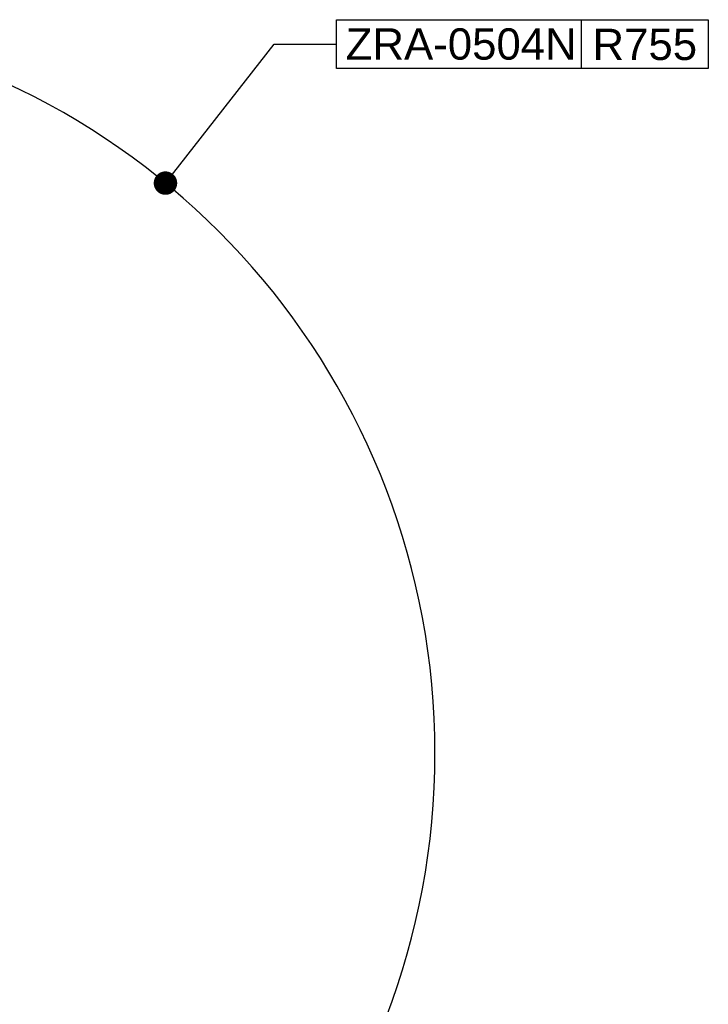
# Model space of a CAD drawing. Header units: millimetres. Extents: x 28 to 5852, y 59 to 4130.
# Tile 14 of 27: x 2028 to 2732, y 1107 to 2114. Entities that reach past the tile are written whole.
import ezdxf

# ---------------------------------------------------------------- set-up
doc = ezdxf.new("R2010")
doc.units = ezdxf.units.MM
doc.linetypes.add('ACAD_ISO02W100', pattern=[15, 12, -3])
doc.styles.get("Standard").update_dxf_attribs({"font": 'arial.ttf'})

msp = doc.modelspace()

# ---------------------------------------------------------------- linework, layer by layer
at = {"ltscale": 1000}
for p, q in [((2351.809, 2114.142), (2731.809, 2114.142)), ((2351.809, 2064.142), (2351.809, 2114.142)), ((2601.809, 2114.142), (2601.809, 2064.142)), ((2731.809, 2114.142), (2731.809, 2064.142)), ((2731.809, 2064.142), (2351.809, 2064.142))]:
    msp.add_line(p, q, dxfattribs=at)
at = {"color": 0, "linetype": 'ACAD_ISO02W100', "ltscale": 1000}
for p, q in [((2177.083, 1946.99), (2288.235, 2089.142)), ((2288.235, 2089.142), (2351.809, 2089.142))]:
    msp.add_line(p, q, dxfattribs=at)
at = {"color": 0, "linetype": 'ACAD_ISO02W100', "ltscale": 1000, "const_width": 12}
msp.add_lwpolyline([(2171.083, 1946.99, 1), (2183.083, 1946.99, 1)], format="xyb", close=True, dxfattribs=at)
at = {"ltscale": 1000}
msp.add_arc((1697.5, 1363.874), 755, 277.611211, 82.388789, dxfattribs=at)

# ---------------------------------------------------------------- texts
at = {"color": 0}
for s, p in [('ZRA-0504N', (2361.314, 2073.28)), ('R755', (2613.505, 2072.91))]:
    msp.add_text(s, height=32, dxfattribs=at).set_placement(p)

doc.saveas('drawing.dxf')
